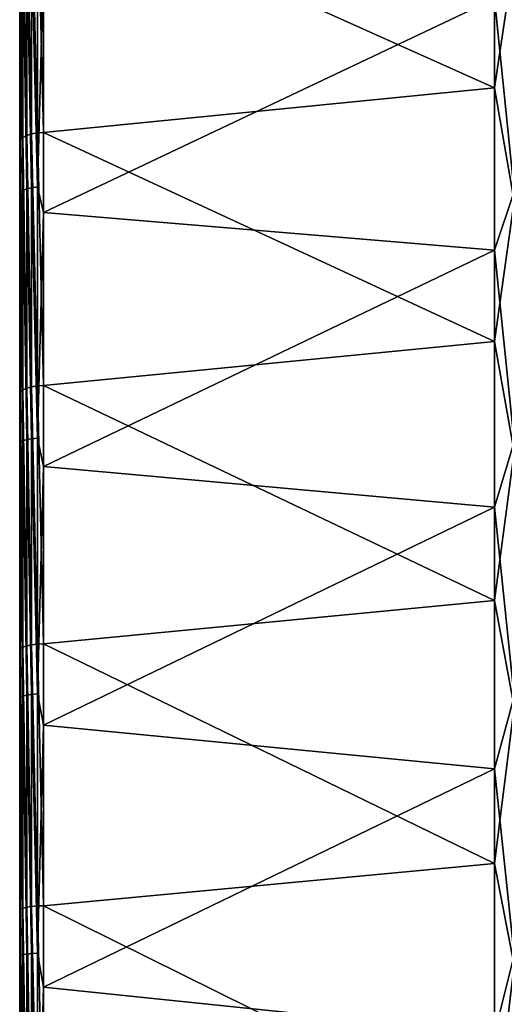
# Model space of a CAD drawing. Header units: metres. Extents: x 59 to 124, y -85 to 86.
# Tile 29 of 186: x 59 to 69, y 10 to 32. Entities that reach past the tile are written whole.
import ezdxf

# ---------------------------------------------------------------- set-up
doc = ezdxf.new("R2010")
doc.units = ezdxf.units.M
doc.layers.add('solid_21414500', color=7, linetype='CONTINUOUS')

msp = doc.modelspace()

# ---------------------------------------------------------------- linework, layer by layer
at = {"layer": 'solid_21414500'}
for points in [[(59, -84.156273, 7.615823), (59, 84.286781, 6), (59, 83.350998, 6)], [(59, -84.156273, 7.615823), (59, 83.689133, 11.67921), (59, 84.286781, 6)], [(59, 83.761658, -11.147238), (59, -83.945526, -9.665577), (59, 83.350998, -6)], [(59, 83.761658, -11.147238), (59, -83.090164, -15.372021), (59, -83.945526, -9.665577)], [(59, 83.761658, -11.147238), (59, 82.92157, -16.257021), (59, -83.090164, -15.372021)], [(59, -83.440346, 13.341134), (59, 82.708168, 17.309969), (59, 83.689133, 11.67921)], [(59, -84.156273, 7.615823), (59, -83.440346, 13.341134), (59, 83.689133, 11.67921)], [(59, -84.409454, -3.914168), (59, 83.542702, -2.001531), (59, 83.350998, -6)], [(59, -84.156273, 7.615823), (59, 83.350998, 6), (59, 83.542702, 2.001531)], [(59, -84.479797, 1.855262), (59, 83.542702, 2.001531), (59, 83.542702, -2.001531)], [(59, -84.409454, -3.914168), (59, -84.479797, 1.855262), (59, 83.542702, -2.001531)], [(59, -84.479797, 1.855262), (59, -84.156273, 7.615823), (59, 83.542702, 2.001531)], [(59, -83.945526, -9.665577), (59, -84.409454, -3.914168), (59, 83.350998, -6)], [(59, 82.92157, -16.257021), (59, -81.847366, -21.006769), (59, -83.090164, -15.372021)], [(59, 82.92157, -16.257021), (59, 81.770096, -21.305588), (59, -81.847366, -21.006769)], [(59, -82.335327, 19.004444), (59, 81.348885, 22.861198), (59, 82.708168, 17.309969)], [(59, -83.440346, 13.341134), (59, -82.335327, 19.004444), (59, 82.708168, 17.309969)], [(59, 81.770096, -21.305588), (59, 80.311546, -26.27416), (59, -81.847366, -21.006769)], [(59, -80.846359, 24.579268), (59, 79.617409, 28.308016), (59, 81.348885, 22.861198)], [(59, -82.335327, 19.004444), (59, -80.846359, 24.579268), (59, 81.348885, 22.861198)], [(59, 80.311546, -26.27416), (59, -80.222961, -26.543432), (59, -81.847366, -21.006769)], [(59, 80.311546, -26.27416), (59, 78.551414, -31.144053), (59, -80.222961, -26.543432)], [(59, -78.980499, 30.039265), (59, 77.521759, 33.62521), (59, 79.617409, 28.308016)], [(59, -80.846359, 24.579268), (59, -78.980499, 30.039265), (59, 79.617409, 28.308016)], [(59, 78.551414, -31.144053), (59, -78.224594, -31.956083), (59, -80.222961, -26.543432)], [(59, 78.551414, -31.144053), (59, 76.496223, -35.897137), (59, -78.224594, -31.956083)], [(59, -76.746208, 35.359512), (59, 75.071571, 38.788372), (59, 77.521759, 33.62521)], [(59, -78.980499, 30.039265), (59, -76.746208, 35.359512), (59, 77.521759, 33.62521)], [(59, 76.496223, -35.897137), (59, -75.861549, -37.219658), (59, -78.224594, -31.956083)], [(59, 76.496223, -35.897137), (59, 74.155876, -40.511539), (59, -75.861549, -37.219658)], [(59, -74.155876, 40.511539), (59, 72.278084, 43.77393), (59, 75.071571, 38.788372)], [(59, -76.746208, 35.359512), (59, -74.155876, 40.511539), (59, 75.071571, 38.788372)], [(59, 74.155876, -40.511539), (59, -73.144676, -42.309959), (59, -75.861549, -37.219658)], [(59, 74.155876, -40.511539), (59, 71.220154, -45.474884), (59, -73.144676, -42.309959)], [(59, -71.250275, 45.42767), (59, 69.153824, 48.559505), (59, 72.278084, 43.77393)], [(59, -74.155876, 40.511539), (59, -71.250275, 45.42767), (59, 72.278084, 43.77393)], [(59, 71.220154, -45.474884), (59, -70.086655, -47.203133), (59, -73.144676, -42.309959)], [(59, 71.220154, -45.474884), (59, 67.950516, -50.229515), (59, -70.086655, -47.203133)], [(59, -68.016335, 50.14035), (59, 65.713104, 53.123096), (59, 69.153824, 48.559505)], [(59, -71.250275, 45.42767), (59, -68.016335, 50.14035), (59, 69.153824, 48.559505)], [(59, 67.950516, -50.229515), (59, -66.701797, -51.876247), (59, -70.086655, -47.203133)], [(59, 67.950516, -50.229515), (59, 64.364212, -54.749634), (59, -66.701797, -51.876247)], [(59, -64.471413, 54.62336), (59, 61.971722, 57.443722), (59, 65.713104, 53.123096)], [(59, -68.016335, 50.14035), (59, -64.471413, 54.62336), (59, 65.713104, 53.123096)], [(59, 64.364212, -54.749634), (59, -63.005966, -56.307415), (59, -66.701797, -51.876247)], [(59, 64.364212, -54.749634), (59, 60.477657, -59.014645), (59, -63.005966, -56.307415)], [(59, -60.631454, 58.856625), (59, 57.94688, 61.501507), (59, 61.971722, 57.443722)], [(59, -64.471413, 54.62336), (59, -60.631454, 58.856625), (59, 61.971722, 57.443722)], [(59, 60.477657, -59.014645), (59, -59.016479, -60.475891), (59, -63.005966, -56.307415)], [(59, 60.477657, -59.014645), (59, 56.309189, -63.004383), (59, -59.016479, -60.475891)], [(59, -56.514217, 62.820541), (59, 53.657104, 65.277817), (59, 57.94688, 61.501507)], [(59, -60.631454, 58.856625), (59, -56.514217, 62.820541), (59, 57.94688, 61.501507)], [(59, 56.309189, -63.004383), (59, -54.752037, -64.362206), (59, -59.016479, -60.475891)], [(59, 56.309189, -63.004383), (59, 51.878323, -66.700211), (59, -54.752037, -64.362206)], [(59, -52.13863, 66.496933), (59, 49.122105, 68.755348), (59, 53.657104, 65.277817)], [(59, -56.514217, 62.820541), (59, -52.13863, 66.496933), (59, 53.657104, 65.277817)], [(59, 51.878323, -66.700211), (59, -50.232197, -67.94854), (59, -54.752037, -64.362206)], [(59, 51.878323, -66.700211), (59, 47.20578, -70.0849), (59, -50.232197, -67.94854)], [(59, -47.524696, 69.869034), (59, 44.362251, 71.91848), (59, 49.122105, 68.755348)], [(59, -52.13863, 66.496933), (59, -47.524696, 69.869034), (59, 49.122105, 68.755348)], [(59, 47.20578, -70.0849), (59, -45.477943, -71.218201), (59, -50.232197, -67.94854)], [(59, 47.20578, -70.0849), (59, 42.312965, -73.142944), (59, -45.477943, -71.218201)], [(59, -42.693134, 72.921692), (59, 39.399258, 74.752754), (59, 44.362251, 71.91848)], [(59, -47.524696, 69.869034), (59, -42.693134, 72.921692), (59, 44.362251, 71.91848)], [(59, 42.312965, -73.142944), (59, -40.511528, -74.155853), (59, -45.477943, -71.218201)], [(59, 42.312965, -73.142944), (59, 37.22266, -75.860062), (59, -40.511528, -74.155853)], [(59, -37.666103, 75.640862), (59, 34.255932, 77.245102), (59, 39.399258, 74.752754)], [(59, -42.693134, 72.921692), (59, -37.666103, 75.640862), (59, 39.399258, 74.752754)], [(59, 37.22266, -75.860062), (59, -35.356213, -76.747726), (59, -40.511528, -74.155853)], [(59, 37.22266, -75.860062), (59, 31.958698, -78.223503), (59, -35.356213, -76.747726)], [(69.240135, 30.123787, 79.210617), (69.240135, 35.459084, 76.970238), (59.513088, 34.4911, 77.687607)], [(69.664322, 32.958645, 78.011848), (69.240135, 35.459084, 76.970238), (69.240135, 30.123787, 79.210617)], [(59.150913, 34.418133, 77.564781), (59.257481, 29.128618, 79.786514), (59.257481, 34.456146, 77.634651)], [(59.257481, 34.456146, 77.634651), (59.381157, 29.150352, 79.830132), (59.381157, 34.481018, 77.67659)], [(59.257481, 34.456146, 77.634651), (59.257481, 29.128618, 79.786514), (59.381157, 29.150352, 79.830132)], [(59.381157, 34.481018, 77.67659), (59.513088, 29.159464, 79.841881), (59.513088, 34.4911, 77.687607)], [(59.381157, 34.481018, 77.67659), (59.381157, 29.150352, 79.830132), (59.513088, 29.159464, 79.841881)], [(69.240135, 30.123787, 79.210617), (59.513088, 34.4911, 77.687607), (59.513088, 29.159464, 79.841881)], [(59.017467, 29.005995, 79.505272), (59.017467, 34.313972, 77.362694), (59, 34.255932, 77.245102)], [(59, -32.466702, 78.01403), (59, 28.955912, 79.384071), (59, 34.255932, 77.245102)], [(59.017467, 29.005995, 79.505272), (59, 34.255932, 77.245102), (59, 28.955912, 79.384071)], [(59, -37.666103, 75.640862), (59, -32.466702, 78.01403), (59, 34.255932, 77.245102)], [(59.068981, 34.369614, 77.471939), (59.017467, 34.313972, 77.362694), (59.068981, 29.053843, 79.618126)], [(59.068981, 29.053843, 79.618126), (59.017467, 34.313972, 77.362694), (59.017467, 29.005995, 79.505272)], [(59.068981, 34.369614, 77.471939), (59.150913, 29.095688, 79.714142), (59.150913, 34.418133, 77.564781)], [(59.068981, 34.369614, 77.471939), (59.068981, 29.053843, 79.618126), (59.150913, 29.095688, 79.714142)], [(59.150913, 34.418133, 77.564781), (59.150913, 29.095688, 79.714142), (59.257481, 29.128618, 79.786514)], [(59.017467, 33.141766, -77.87207), (59.068981, 33.189705, -77.984711), (59.068981, 27.906784, -80.02739)], [(59.068981, 33.189705, -77.984711), (59.150913, 33.230644, -78.080902), (59.150913, 27.941206, -80.126106)], [(59.068981, 27.906784, -80.02739), (59.068981, 33.189705, -77.984711), (59.150913, 27.941206, -80.126106)], [(59.150913, 33.230644, -78.080902), (59.257481, 33.261692, -78.153854), (59.257481, 27.967312, -80.200958)], [(59.150913, 27.941206, -80.126106), (59.150913, 33.230644, -78.080902), (59.257481, 27.967312, -80.200958)], [(59.257481, 33.261692, -78.153854), (59.381157, 33.280655, -78.19841), (59.381157, 27.983257, -80.246689)], [(59.257481, 27.967312, -80.200958), (59.257481, 33.261692, -78.153854), (59.381157, 27.983257, -80.246689)], [(59.513088, 32.796207, -78.418167), (59.381157, 27.983257, -80.246689), (59.381157, 33.280655, -78.19841)], [(59.017467, 27.866474, -79.911797), (59, 31.958698, -78.223503), (59.017467, 33.141766, -77.87207)], [(59.017467, 27.866474, -79.911797), (59.017467, 33.141766, -77.87207), (59.068981, 27.906784, -80.02739)], [(69.664322, 27.885309, -79.965805), (69.240135, 32.049908, -78.45105), (69.664322, 33.164165, -77.924698)], [(69.664322, 32.958645, 78.011848), (69.240135, 30.123787, 79.210617), (69.664322, 27.674425, 80.039032)], [(59.513088, 32.796207, -78.418167), (59.513088, 27.434885, -80.450775), (59.381157, 27.983257, -80.246689)], [(69.240135, 32.049908, -78.45105), (59.513088, 27.434885, -80.450775), (59.513088, 32.796207, -78.418167)], [(59, 31.958698, -78.223503), (59, -30.036152, -78.981689), (59, -35.356213, -76.747726)], [(59, 31.958698, -78.223503), (59, 26.545732, -80.222191), (59, -30.036152, -78.981689)], [(59.017467, 27.866474, -79.911797), (59, 26.545732, -80.222191), (59, 31.958698, -78.223503)], [(69.240135, 32.049908, -78.45105), (69.240135, 26.621502, -80.455322), (59.513088, 27.434885, -80.450775)], [(69.664322, 27.885309, -79.965805), (69.240135, 26.621502, -80.455322), (69.240135, 32.049908, -78.45105)], [(69.240135, 24.648037, 81.081673), (69.240135, 30.123787, 79.210617), (59.513088, 29.159464, 79.841881)], [(69.664322, 27.674425, 80.039032), (69.240135, 30.123787, 79.210617), (69.240135, 24.648037, 81.081673)], [(59.150913, 29.095688, 79.714142), (59.257481, 23.667797, 81.57328), (59.257481, 29.128618, 79.786514)], [(59.257481, 29.128618, 79.786514), (59.381157, 23.686281, 81.61834), (59.381157, 29.150352, 79.830132)], [(59.257481, 29.128618, 79.786514), (59.257481, 23.667797, 81.57328), (59.381157, 23.686281, 81.61834)], [(59.381157, 29.150352, 79.830132), (59.513088, 23.694372, 81.630737), (59.513088, 29.159464, 79.841881)], [(59.381157, 29.150352, 79.830132), (59.381157, 23.686281, 81.61834), (59.513088, 23.694372, 81.630737)], [(69.240135, 24.648037, 81.081673), (59.513088, 29.159464, 79.841881), (59.513088, 23.694372, 81.630737)], [(59.017467, 23.565325, 81.284134), (59.017467, 29.005995, 79.505272), (59, 28.955912, 79.384071)], [(59, -27.118832, 80.030281), (59, 23.523575, 81.159836), (59, 28.955912, 79.384071)], [(59.017467, 23.565325, 81.284134), (59, 28.955912, 79.384071), (59, 23.523575, 81.159836)], [(59, -32.466702, 78.01403), (59, -27.118832, 80.030281), (59, 28.955912, 79.384071)], [(59.068981, 29.053843, 79.618126), (59.017467, 29.005995, 79.505272), (59.068981, 23.605146, 81.400055)], [(59.068981, 23.605146, 81.400055), (59.017467, 29.005995, 79.505272), (59.017467, 23.565325, 81.284134)], [(59.068981, 29.053843, 79.618126), (59.150913, 23.640114, 81.498764), (59.150913, 29.095688, 79.714142)], [(59.068981, 29.053843, 79.618126), (59.068981, 23.605146, 81.400055), (59.150913, 23.640114, 81.498764)], [(59.150913, 29.095688, 79.714142), (59.150913, 23.640114, 81.498764), (59.257481, 23.667797, 81.57328)], [(59.017467, 22.466726, -81.59462), (59, 26.545732, -80.222191), (59.017467, 27.866474, -79.911797)], [(59.017467, 27.866474, -79.911797), (59.068981, 27.906784, -80.02739), (59.068981, 22.499226, -81.712646)], [(59.017467, 22.466726, -81.59462), (59.017467, 27.866474, -79.911797), (59.068981, 22.499226, -81.712646)], [(59.068981, 27.906784, -80.02739), (59.150913, 27.941206, -80.126106), (59.150913, 22.526978, -81.813438)], [(59.068981, 22.499226, -81.712646), (59.068981, 27.906784, -80.02739), (59.150913, 22.526978, -81.813438)], [(59.150913, 27.941206, -80.126106), (59.257481, 27.967312, -80.200958), (59.257481, 22.548023, -81.889877)], [(59.150913, 22.526978, -81.813438), (59.150913, 27.941206, -80.126106), (59.257481, 22.548023, -81.889877)], [(59.257481, 27.967312, -80.200958), (59.381157, 27.983257, -80.246689), (59.381157, 22.560879, -81.936562)], [(59.257481, 22.548023, -81.889877), (59.257481, 27.967312, -80.200958), (59.381157, 22.560879, -81.936562)], [(59.513088, 27.434885, -80.450775), (59.381157, 22.560879, -81.936562), (59.381157, 27.983257, -80.246689)], [(69.664322, 22.481911, -81.649765), (69.240135, 26.621502, -80.455322), (69.664322, 27.885309, -79.965805)], [(69.664322, 27.674425, 80.039032), (69.240135, 24.648037, 81.081673), (69.664322, 22.266607, 81.70874)], [(59.513088, 27.434885, -80.450775), (59.513088, 21.948727, -82.117317), (59.381157, 22.560879, -81.936562)], [(69.240135, 26.621502, -80.455322), (59.513088, 21.948727, -82.117317), (59.513088, 27.434885, -80.450775)], [(69.240135, 26.621502, -80.455322), (69.240135, 21.068975, -82.08448), (59.513088, 21.948727, -82.117317)], [(69.664322, 22.481911, -81.649765), (69.240135, 21.068975, -82.08448), (69.240135, 26.621502, -80.455322)], [(59, 26.545732, -80.222191), (59, -24.576273, -80.847298), (59, -30.036152, -78.981689)], [(59, 26.545732, -80.222191), (59, 21.009123, -81.846771), (59, -24.576273, -80.847298)], [(59.017467, 22.466726, -81.59462), (59, 21.009123, -81.846771), (59, 26.545732, -80.222191)], [(69.240135, 19.057367, 82.574699), (69.240135, 24.648037, 81.081673), (59.513088, 23.694372, 81.630737)], [(69.664322, 22.266607, 81.70874), (69.240135, 24.648037, 81.081673), (69.240135, 19.057367, 82.574699)], [(59.068981, 23.605146, 81.400055), (59.017467, 23.565325, 81.284134), (59.068981, 18.048456, 82.80957)], [(59.068981, 23.605146, 81.400055), (59.150913, 18.076372, 82.910484), (59.150913, 23.640114, 81.498764)], [(59.068981, 23.605146, 81.400055), (59.068981, 18.048456, 82.80957), (59.150913, 18.076372, 82.910484)], [(59.150913, 23.640114, 81.498764), (59.257481, 18.098671, 82.986763), (59.257481, 23.667797, 81.57328)], [(59.150913, 23.640114, 81.498764), (59.150913, 18.076372, 82.910484), (59.257481, 18.098671, 82.986763)], [(59.257481, 23.667797, 81.57328), (59.381157, 18.113813, 83.033028), (59.381157, 23.686281, 81.61834)], [(59.257481, 23.667797, 81.57328), (59.257481, 18.098671, 82.986763), (59.381157, 18.113813, 83.033028)], [(59.381157, 23.686281, 81.61834), (59.513088, 18.120836, 83.045982), (59.513088, 23.694372, 81.630737)], [(59.381157, 23.686281, 81.61834), (59.381157, 18.113813, 83.033028), (59.513088, 18.120836, 83.045982)], [(69.240135, 19.057367, 82.574699), (59.513088, 23.694372, 81.630737), (59.513088, 18.120836, 83.045982)], [(59.017467, 18.016851, 82.691162), (59.017467, 23.565325, 81.284134), (59, 23.523575, 81.159836)], [(59, -21.647093, 81.680367), (59, 17.983908, 82.564262), (59, 23.523575, 81.159836)], [(59.017467, 18.016851, 82.691162), (59, 23.523575, 81.159836), (59, 17.983908, 82.564262)], [(59, -27.118832, 80.030281), (59, -21.647093, 81.680367), (59, 23.523575, 81.159836)], [(59.068981, 18.048456, 82.80957), (59.017467, 23.565325, 81.284134), (59.017467, 18.016851, 82.691162)], [(59.150913, 22.526978, -81.813438), (59.257481, 22.548023, -81.889877), (59.257481, 17.02803, -83.213043)], [(59.257481, 22.548023, -81.889877), (59.381157, 22.560879, -81.936562), (59.381157, 17.037739, -83.26049)], [(59.257481, 17.02803, -83.213043), (59.257481, 22.548023, -81.889877), (59.381157, 17.037739, -83.26049)], [(59.513088, 21.948727, -82.117317), (59.381157, 17.037739, -83.26049), (59.381157, 22.560879, -81.936562)], [(59.017467, 16.966637, -82.913017), (59, 21.009123, -81.846771), (59.017467, 22.466726, -81.59462)], [(59.017467, 22.466726, -81.59462), (59.068981, 22.499226, -81.712646), (59.068981, 16.991179, -83.032959)], [(59.017467, 16.966637, -82.913017), (59.017467, 22.466726, -81.59462), (59.068981, 16.991179, -83.032959)], [(59.068981, 22.499226, -81.712646), (59.150913, 22.526978, -81.813438), (59.150913, 17.012136, -83.135376)], [(59.068981, 16.991179, -83.032959), (59.068981, 22.499226, -81.712646), (59.150913, 17.012136, -83.135376)], [(59.150913, 17.012136, -83.135376), (59.150913, 22.526978, -81.813438), (59.257481, 17.02803, -83.213043)], [(69.664322, 16.978104, -82.969055), (69.240135, 21.068975, -82.08448), (69.664322, 22.481911, -81.649765)], [(69.664322, 22.266607, 81.70874), (69.240135, 19.057367, 82.574699), (69.664322, 16.759342, 83.013519)], [(59.513088, 21.948727, -82.117317), (59.513088, 16.362698, -83.410202), (59.381157, 17.037739, -83.26049)], [(69.240135, 21.068975, -82.08448), (59.513088, 16.362698, -83.410202), (59.513088, 21.948727, -82.117317)], [(69.240135, 21.068975, -82.08448), (69.240135, 15.418217, -83.330925), (59.513088, 16.362698, -83.410202)], [(69.664322, 16.978104, -82.969055), (69.240135, 15.418217, -83.330925), (69.240135, 21.068975, -82.08448)], [(59, 21.009123, -81.846771), (59, -19.001966, -82.335922), (59, -24.576273, -80.847298)], [(59, 21.009123, -81.846771), (59, 15.374813, -83.089676), (59, -19.001966, -82.335922)], [(59.017467, 16.966637, -82.913017), (59, 15.374813, -83.089676), (59, 21.009123, -81.846771)], [(69.240135, 13.377844, 83.682716), (69.240135, 19.057367, 82.574699), (59.513088, 18.120836, 83.045982)], [(69.664322, 16.759342, 83.013519), (69.240135, 19.057367, 82.574699), (69.240135, 13.377844, 83.682716)], [(59.068981, 18.048456, 82.80957), (59.150913, 12.429922, 83.942841), (59.150913, 18.076372, 82.910484)], [(59.150913, 18.076372, 82.910484), (59.257481, 12.446724, 84.0205), (59.257481, 18.098671, 82.986763)], [(59.150913, 18.076372, 82.910484), (59.150913, 12.429922, 83.942841), (59.257481, 12.446724, 84.0205)], [(59.257481, 18.098671, 82.986763), (59.381157, 12.458447, 84.067711), (59.381157, 18.113813, 83.033028)], [(59.257481, 18.098671, 82.986763), (59.257481, 12.446724, 84.0205), (59.381157, 12.458447, 84.067711)], [(59.381157, 18.113813, 83.033028), (59.513088, 12.464364, 84.081146), (59.513088, 18.120836, 83.045982)], [(59.381157, 18.113813, 83.033028), (59.381157, 12.458447, 84.067711), (59.513088, 12.464364, 84.081146)], [(69.240135, 13.377844, 83.682716), (59.513088, 18.120836, 83.045982), (59.513088, 12.464364, 84.081146)], [(59.017467, 12.385961, 83.71991), (59.017467, 18.016851, 82.691162), (59, 17.983908, 82.564262)], [(59, -16.076609, 82.956741), (59, 12.361979, 83.591026), (59, 17.983908, 82.564262)], [(59.017467, 12.385961, 83.71991), (59, 17.983908, 82.564262), (59, 12.361979, 83.591026)], [(59, -21.647093, 81.680367), (59, -16.076609, 82.956741), (59, 17.983908, 82.564262)], [(59.068981, 18.048456, 82.80957), (59.017467, 18.016851, 82.691162), (59.068981, 12.409193, 83.840233)], [(59.068981, 12.409193, 83.840233), (59.017467, 18.016851, 82.691162), (59.017467, 12.385961, 83.71991)], [(59.068981, 18.048456, 82.80957), (59.068981, 12.409193, 83.840233), (59.150913, 12.429922, 83.942841)], [(59.068981, 16.991179, -83.032959), (59.150913, 17.012136, -83.135376), (59.150913, 11.421316, -84.086006)], [(59.150913, 17.012136, -83.135376), (59.257481, 17.02803, -83.213043), (59.257481, 11.431987, -84.164566)], [(59.150913, 11.421316, -84.086006), (59.150913, 17.012136, -83.135376), (59.257481, 11.431987, -84.164566)], [(59.257481, 17.02803, -83.213043), (59.381157, 17.037739, -83.26049), (59.381157, 11.438504, -84.212555)], [(59.257481, 11.431987, -84.164566), (59.257481, 17.02803, -83.213043), (59.381157, 11.438504, -84.212555)], [(59.513088, 16.362698, -83.410202), (59.381157, 11.438504, -84.212555), (59.381157, 17.037739, -83.26049)], [(59.017467, 11.390768, -83.861115), (59, 15.374813, -83.089676), (59.017467, 16.966637, -82.913017)], [(59.017467, 16.966637, -82.913017), (59.068981, 16.991179, -83.032959), (59.068981, 11.407246, -83.982422)], [(59.017467, 11.390768, -83.861115), (59.017467, 16.966637, -82.913017), (59.068981, 11.407246, -83.982422)], [(59.068981, 11.407246, -83.982422), (59.068981, 16.991179, -83.032959), (59.150913, 11.421316, -84.086006)], [(69.664322, 11.398467, -83.917786), (69.240135, 15.418217, -83.330925), (69.664322, 16.978104, -82.969055)], [(69.664322, 16.759342, 83.013519), (69.240135, 13.377844, 83.682716), (69.664322, 11.177224, 83.94754)], [(59.513088, 16.362698, -83.410202), (59.513088, 10.702214, -84.323563), (59.381157, 11.438504, -84.212555)], [(69.240135, 15.418217, -83.330925), (59.513088, 10.702214, -84.323563), (59.513088, 16.362698, -83.410202)], [(59, 15.374813, -83.089676), (59, -13.338786, -83.44072), (59, -19.001966, -82.335922)], [(59, 15.374813, -83.089676), (59, 9.668908, -83.94516), (59, -13.338786, -83.44072)], [(59.017467, 11.390768, -83.861115), (59, 9.668908, -83.94516), (59, 15.374813, -83.089676)], [(69.240135, 15.418217, -83.330925), (69.240135, 9.69557, -84.188835), (59.513088, 10.702214, -84.323563)], [(69.664322, 11.398467, -83.917786), (69.240135, 9.69557, -84.188835), (69.240135, 15.418217, -83.330925)], [(69.240135, 7.635946, 84.400574), (69.240135, 13.377844, 83.682716), (59.513088, 12.464364, 84.081146)], [(69.664322, 11.177224, 83.94754), (69.240135, 13.377844, 83.682716), (69.240135, 7.635946, 84.400574)], [(59.017467, 6.698408, 84.365677), (59.017467, 12.385961, 83.71991), (59, 12.361979, 83.591026)], [(59, -10.432401, 83.853699), (59, 6.683219, 84.235451), (59, 12.361979, 83.591026)], [(59.017467, 6.698408, 84.365677), (59, 12.361979, 83.591026), (59, 6.683219, 84.235451)], [(59, -16.076609, 82.956741), (59, -10.432401, 83.853699), (59, 12.361979, 83.591026)], [(59.068981, 12.409193, 83.840233), (59.017467, 12.385961, 83.71991), (59.068981, 6.713157, 84.487312)], [(59.068981, 6.713157, 84.487312), (59.017467, 12.385961, 83.71991), (59.017467, 6.698408, 84.365677)], [(59.068981, 12.409193, 83.840233), (59.150913, 6.726599, 84.59111), (59.150913, 12.429922, 83.942841)], [(59.068981, 12.409193, 83.840233), (59.068981, 6.713157, 84.487312), (59.150913, 6.726599, 84.59111)], [(59.150913, 12.429922, 83.942841), (59.257481, 6.737821, 84.669746), (59.257481, 12.446724, 84.0205)], [(59.150913, 12.429922, 83.942841), (59.150913, 6.726599, 84.59111), (59.257481, 6.737821, 84.669746)], [(59.257481, 12.446724, 84.0205), (59.381157, 6.746067, 84.717674), (59.381157, 12.458447, 84.067711)], [(59.257481, 12.446724, 84.0205), (59.257481, 6.737821, 84.669746), (59.381157, 6.746067, 84.717674)], [(59.381157, 12.458447, 84.067711), (59.513088, 6.750846, 84.731491), (59.513088, 12.464364, 84.081146)], [(59.381157, 12.458447, 84.067711), (59.381157, 6.746067, 84.717674), (59.513088, 6.750846, 84.731491)], [(69.240135, 7.635946, 84.400574), (59.513088, 12.464364, 84.081146), (59.513088, 6.750846, 84.731491)], [(59.017467, 5.764027, -84.434662), (59, 9.668908, -83.94516), (59.017467, 11.390768, -83.861115)], [(59.017467, 11.390768, -83.861115), (59.068981, 11.407246, -83.982422), (59.068981, 5.772365, -84.556793)], [(59.017467, 5.764027, -84.434662), (59.017467, 11.390768, -83.861115), (59.068981, 5.772365, -84.556793)], [(59.068981, 11.407246, -83.982422), (59.150913, 11.421316, -84.086006), (59.150913, 5.779485, -84.661095)], [(59.068981, 5.772365, -84.556793), (59.068981, 11.407246, -83.982422), (59.150913, 5.779485, -84.661095)], [(59.150913, 11.421316, -84.086006), (59.257481, 11.431987, -84.164566), (59.257481, 5.784884, -84.740189)], [(59.150913, 5.779485, -84.661095), (59.150913, 11.421316, -84.086006), (59.257481, 5.784884, -84.740189)], [(59.257481, 11.431987, -84.164566), (59.381157, 11.438504, -84.212555), (59.381157, 5.788183, -84.788506)], [(59.257481, 5.784884, -84.740189), (59.257481, 11.431987, -84.164566), (59.381157, 5.788183, -84.788506)], [(59.513088, 10.702214, -84.323563), (59.381157, 5.788183, -84.788506), (59.381157, 11.438504, -84.212555)], [(69.664322, 5.767922, -84.491722), (69.240135, 9.69557, -84.188835), (69.664322, 11.398467, -83.917786)], [(69.664322, 11.177224, 83.94754), (69.240135, 7.635946, 84.400574), (69.664322, 5.545187, 84.506638)], [(59.513088, 10.702214, -84.323563), (59.513088, 4.993033, -84.853226), (59.381157, 5.788183, -84.788506)], [(69.240135, 9.69557, -84.188835), (59.513088, 4.993033, -84.853226), (59.513088, 10.702214, -84.323563)]]:
    msp.add_3dface(points, dxfattribs=at)

doc.saveas('drawing.dxf')
